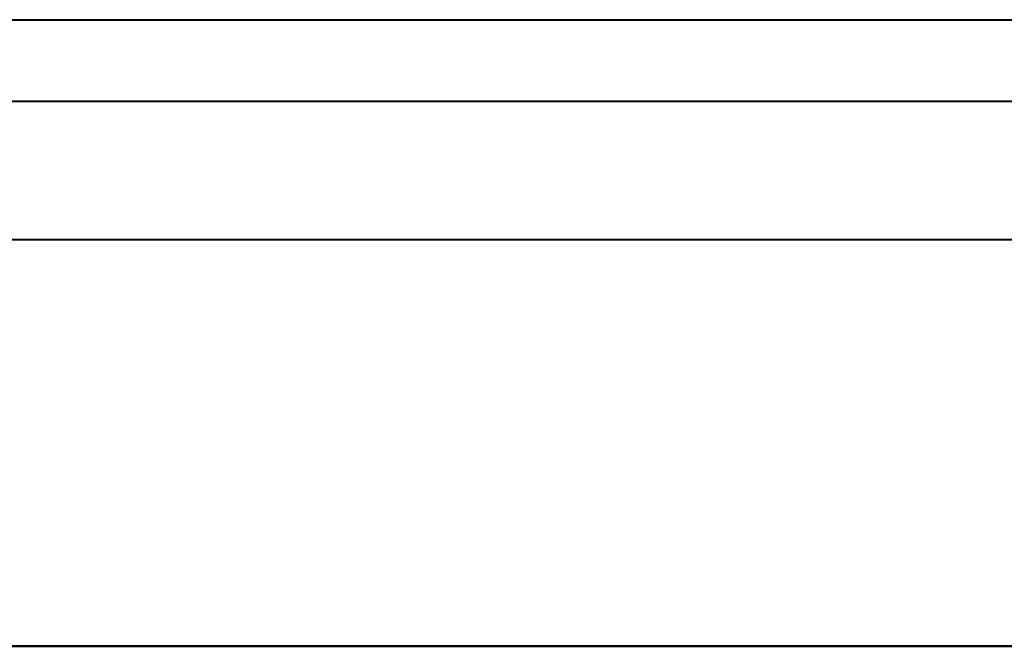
# Model space of a CAD drawing. Header units: millimetres. Extents: x -1442 to 3067, y -120 to 936.
# Tile 69 of 72: x 191 to 251, y 897 to 936. Entities that reach past the tile are written whole.
import ezdxf

# ---------------------------------------------------------------- set-up
doc = ezdxf.new("R2010")
doc.units = ezdxf.units.MM
doc.layers.add('A-GENM', color=13, linetype='Continuous', lineweight=40)

# ---------------------------------------------------------------- blocks, each defined once
blk = doc.blocks.new('Nexa Toit - 400-748087-Gauche')
at = {"layer": 'A-GENM'}
for p, q in [((-407.5, 935.872), (407.5, 935.872)), ((-407.5, 935.872), (407.5, 935.872)), ((-407.5, 930.872), (407.5, 930.872)), ((-407.5, 930.872), (407.5, 930.872)), ((-407.5, 922.372), (407.5, 922.372)), ((-407.5, 922.372), (407.5, 922.372)), ((407.5, 897.372), (-407.5, 897.372)), ((-407.5, 897.372), (407.5, 897.372)), ((-407.5, 897.372), (407.5, 897.372)), ((407.5, 897.372), (-407.5, 897.372))]:
    blk.add_line(p, q, dxfattribs=at)

msp = doc.modelspace()

# ---------------------------------------------------------------- block references
at = {"layer": 'A-GENM'}
msp.add_blockref('Nexa Toit - 400-748087-Gauche', (0, 0), dxfattribs=at)

doc.saveas('drawing.dxf')
